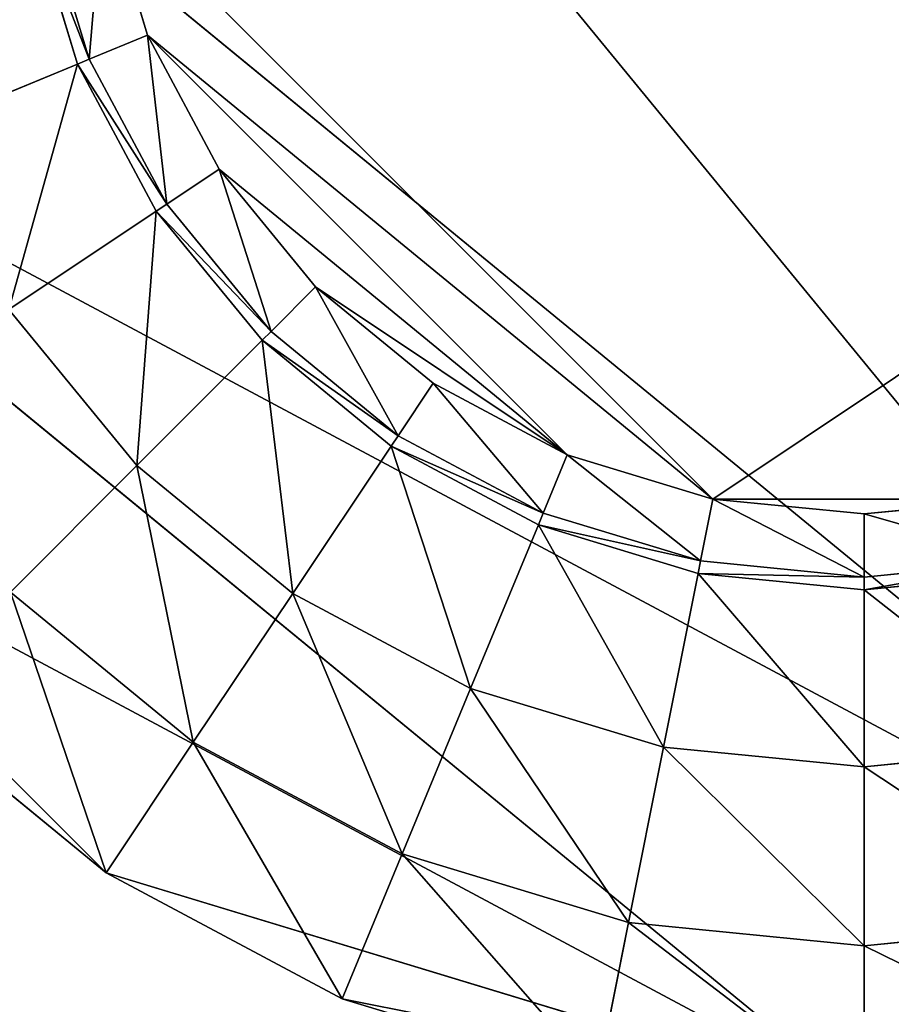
# Model space of a CAD drawing. Extents: x 0 to 35.8, y 0 to 26.7.
# Tile 35 of 227: x 2.1 to 3.1, y 4.3 to 5.4. Entities that reach past the tile are written whole.
import ezdxf

# ---------------------------------------------------------------- set-up
doc = ezdxf.new("R2010")
doc.units = 0
doc.header["$MEASUREMENT"] = 0
doc.layers.get('0').update_dxf_attribs({"color": 13, "linetype": 'CONTINUOUS'})
for name, color, linetype in [('HDS8645C_-_BODY', 252, 'CONTINUOUS'), ('HDS8645C_-_CERAMIC_TOP', 29, 'CONTINUOUS'), ('HEI8056C_-_LEGS', 252, 'CONTINUOUS')]:
    doc.layers.add(name, color=color, linetype=linetype)

# ---------------------------------------------------------------- blocks, each defined once
blk = doc.blocks.new('HIS8055U_TRADECAD_DXF')
at = {"layer": 'HEI8056C_-_LEGS', "color": 0}
for p, q in [((-16.34455, -7.3013, -14.64235), (-14.23245, -9.0347, -14.64235)), ((-16.34455, -7.3013, -14.64235), (-14.23245, -9.0347, -14.64235)), ((-14.99705, -8.4673, -17.53955), (-15.68895, -7.7754, -17.53955)), ((-15.68895, -7.7754, -17.53955), (-15.63885, -7.9406, -17.53955)), ((-14.99705, -8.4673, -17.53955), (-15.68895, -7.7754, -17.53955)), ((-15.68895, -7.7754, -17.53955), (-15.63885, -7.9406, -17.53955)), ((-15.70505, -7.968, -17.48015), (-15.75925, -7.7893, -17.48015)), ((-15.70505, -7.968, -17.48015), (-15.75925, -7.7893, -17.48015)), ((-15.77335, -7.7921, -17.42065), (-15.71835, -7.9735, -17.42065)), ((-15.71835, -7.9735, -17.22795), (-15.77335, -7.7921, -17.22795)), ((-15.71835, -7.9735, -17.22795), (-15.77335, -7.7921, -17.22795)), ((-15.77335, -7.7921, -17.42065), (-15.71835, -7.9735, -17.42065)), ((-14.82525, -9.1526, -14.64235), (-16.34455, -7.9058, -14.64235)), ((-14.82525, -9.1526, -14.64235), (-16.34455, -7.9058, -14.64235)), ((-15.63885, -7.9406, -17.53955), (-15.70505, -7.968, -17.48015)), ((-15.63885, -7.9406, -17.53955), (-15.70505, -7.968, -17.48015)), ((-15.63885, -7.9406, -17.53955), (-15.16225, -8.4172, -17.53955)), ((-15.63885, -7.9406, -17.53955), (-15.16225, -8.4172, -17.53955)), ((-15.63885, -7.9406, -17.53955), (-15.55745, -8.0928, -17.53955)), ((-15.63885, -7.9406, -17.53955), (-15.55745, -8.0928, -17.53955)), ((-15.70505, -7.968, -17.48015), (-15.71835, -7.9735, -17.42065)), ((-15.70505, -7.968, -17.48015), (-15.71835, -7.9735, -17.42065)), ((-15.61705, -8.1326, -17.48015), (-15.70505, -7.968, -17.48015)), ((-15.61705, -8.1326, -17.48015), (-15.70505, -7.968, -17.48015)), ((-15.71835, -7.9735, -17.22795), (-15.90405, -8.0504, -17.22795)), ((-15.71835, -7.9735, -17.22795), (-15.90405, -8.0504, -17.22795)), ((-15.71835, -7.9735, -17.42065), (-15.62905, -8.1406, -17.42065)), ((-15.62905, -8.1406, -17.22795), (-15.71835, -7.9735, -17.22795)), ((-15.71835, -7.9735, -17.42065), (-15.71835, -7.9735, -17.22795)), ((-15.62905, -8.1406, -17.22795), (-15.71835, -7.9735, -17.22795)), ((-15.71835, -7.9735, -17.42065), (-15.62905, -8.1406, -17.42065)), ((-15.71835, -7.9735, -17.42065), (-15.71835, -7.9735, -17.22795)), ((-15.55745, -8.0928, -17.53955), (-15.61705, -8.1326, -17.48015)), ((-15.55745, -8.0928, -17.53955), (-15.61705, -8.1326, -17.48015)), ((-15.55745, -8.0928, -17.53955), (-15.44795, -8.2263, -17.53955)), ((-15.55745, -8.0928, -17.53955), (-15.44795, -8.2263, -17.53955)), ((-15.61705, -8.1326, -17.48015), (-15.62905, -8.1406, -17.42065)), ((-15.61705, -8.1326, -17.48015), (-15.62905, -8.1406, -17.42065)), ((-15.49865, -8.277, -17.48015), (-15.61705, -8.1326, -17.48015)), ((-15.49865, -8.277, -17.48015), (-15.61705, -8.1326, -17.48015)), ((-15.62905, -8.1406, -17.22795), (-15.79615, -8.2523, -17.22795)), ((-15.62905, -8.1406, -17.22795), (-15.79615, -8.2523, -17.22795)), ((-15.62905, -8.1406, -17.42065), (-15.50885, -8.2871, -17.42065)), ((-15.50885, -8.2871, -17.22795), (-15.62905, -8.1406, -17.22795)), ((-15.62905, -8.1406, -17.42065), (-15.62905, -8.1406, -17.22795)), ((-15.50885, -8.2871, -17.22795), (-15.62905, -8.1406, -17.22795)), ((-15.62905, -8.1406, -17.42065), (-15.50885, -8.2871, -17.42065)), ((-15.62905, -8.1406, -17.42065), (-15.62905, -8.1406, -17.22795)), ((-15.44795, -8.2263, -17.53955), (-15.49865, -8.277, -17.48015)), ((-15.44795, -8.2263, -17.53955), (-15.49865, -8.277, -17.48015)), ((-15.44795, -8.2263, -17.53955), (-15.16225, -8.4172, -17.53955)), ((-15.44795, -8.2263, -17.53955), (-15.16225, -8.4172, -17.53955)), ((-15.44795, -8.2263, -17.53955), (-15.31455, -8.3358, -17.53955)), ((-15.44795, -8.2263, -17.53955), (-15.31455, -8.3358, -17.53955)), ((-15.79615, -8.2523, -17.22795), (-15.65095, -8.4292, -17.22795)), ((-15.79615, -8.2523, -15.04285), (-15.65095, -8.4292, -15.04285)), ((-15.79615, -8.2523, -17.22795), (-15.65095, -8.4292, -17.22795)), ((-15.79615, -8.2523, -15.04285), (-15.65095, -8.4292, -15.04285)), ((-15.49865, -8.277, -17.48015), (-15.50885, -8.2871, -17.42065)), ((-15.49865, -8.277, -17.48015), (-15.50885, -8.2871, -17.42065)), ((-15.35435, -8.3954, -17.48015), (-15.49865, -8.277, -17.48015)), ((-15.35435, -8.3954, -17.48015), (-15.49865, -8.277, -17.48015)), ((-15.50885, -8.2871, -17.22795), (-15.65095, -8.4292, -17.22795)), ((-15.50885, -8.2871, -17.22795), (-15.65095, -8.4292, -17.22795)), ((-15.50885, -8.2871, -17.42065), (-15.35435, -8.3954, -17.48015)), ((-15.50885, -8.2871, -17.42065), (-15.35435, -8.3954, -17.48015)), ((-15.50885, -8.2871, -17.42065), (-15.36235, -8.4074, -17.42065)), ((-15.36235, -8.4074, -17.22795), (-15.50885, -8.2871, -17.22795)), ((-15.36235, -8.4074, -17.22795), (-15.50885, -8.2871, -17.22795)), ((-15.50885, -8.2871, -17.42065), (-15.36235, -8.4074, -17.42065)), ((-15.50885, -8.2871, -17.42065), (-15.50885, -8.2871, -17.22795)), ((-15.50885, -8.2871, -17.42065), (-15.50885, -8.2871, -17.22795)), ((-15.31455, -8.3358, -17.53955), (-15.35435, -8.3954, -17.48015)), ((-15.31455, -8.3358, -17.53955), (-15.35435, -8.3954, -17.48015)), ((-15.31455, -8.3358, -17.53955), (-15.16225, -8.4172, -17.53955)), ((-15.31455, -8.3358, -17.53955), (-15.16225, -8.4172, -17.53955)), ((-15.35435, -8.3954, -17.48015), (-15.36235, -8.4074, -17.42065)), ((-15.35435, -8.3954, -17.48015), (-15.36235, -8.4074, -17.42065)), ((-15.18965, -8.4834, -17.48015), (-15.35435, -8.3954, -17.48015)), ((-15.18965, -8.4834, -17.48015), (-15.35435, -8.3954, -17.48015)), ((-15.36235, -8.4074, -17.22795), (-15.47395, -8.5745, -17.22795)), ((-15.36235, -8.4074, -17.22795), (-15.47395, -8.5745, -17.22795)), ((-15.36235, -8.4074, -17.42065), (-15.19515, -8.4967, -17.42065)), ((-15.19515, -8.4967, -17.22795), (-15.36235, -8.4074, -17.22795)), ((-15.19515, -8.4967, -17.22795), (-15.36235, -8.4074, -17.22795)), ((-15.36235, -8.4074, -17.42065), (-15.19515, -8.4967, -17.42065)), ((-15.36235, -8.4074, -17.42065), (-15.36235, -8.4074, -17.22795)), ((-15.36235, -8.4074, -17.42065), (-15.36235, -8.4074, -17.22795)), ((-15.16225, -8.4172, -17.53955), (-15.18965, -8.4834, -17.48015)), ((-15.16225, -8.4172, -17.53955), (-15.18965, -8.4834, -17.48015)), ((-15.16225, -8.4172, -17.53955), (-14.99705, -8.4673, -17.53955)), ((-15.16225, -8.4172, -17.53955), (-14.99705, -8.4673, -17.53955)), ((-15.79455, -8.5729, -14.92275), (-15.65095, -8.4292, -15.04285)), ((-15.79455, -8.5729, -14.92275), (-15.65095, -8.4292, -15.04285)), ((-15.65095, -8.4292, -17.22795), (-15.47395, -8.5745, -17.22795)), ((-15.65095, -8.4292, -15.04285), (-15.65095, -8.4292, -17.22795)), ((-15.65095, -8.4292, -15.04285), (-15.47395, -8.5745, -15.04285)), ((-15.65095, -8.4292, -17.22795), (-15.47395, -8.5745, -17.22795)), ((-15.65095, -8.4292, -15.04285), (-15.65095, -8.4292, -17.22795)), ((-15.65095, -8.4292, -15.04285), (-15.47395, -8.5745, -15.04285)), ((-16.11325, -8.4642, -14.64235), (-15.68585, -8.8916, -14.64235)), ((-16.11325, -8.4642, -14.64235), (-15.68585, -8.8916, -14.64235)), ((-14.99705, -8.4673, -17.53955), (-15.01105, -8.5376, -17.48015)), ((-14.99705, -8.4673, -17.53955), (-15.01105, -8.5376, -17.48015)), ((-14.65345, -8.4673, -17.53955), (-14.99705, -8.4673, -17.53955)), ((-14.99705, -8.4673, -17.53955), (-14.82525, -8.4842, -17.53955)), ((-14.65345, -8.4673, -17.53955), (-14.99705, -8.4673, -17.53955)), ((-14.99705, -8.4673, -17.53955), (-14.82525, -8.4842, -17.53955)), ((-14.82525, -8.4842, -17.53955), (-14.65345, -8.4673, -17.53955)), ((-14.82525, -8.4842, -17.53955), (-14.65345, -8.4673, -17.53955)), ((-15.18965, -8.4834, -17.48015), (-15.19515, -8.4967, -17.42065)), ((-15.18965, -8.4834, -17.48015), (-15.19515, -8.4967, -17.42065)), ((-15.01105, -8.5376, -17.48015), (-15.18965, -8.4834, -17.48015)), ((-15.01105, -8.5376, -17.48015), (-15.18965, -8.4834, -17.48015)), ((-14.82525, -8.4842, -17.53955), (-14.82525, -8.5559, -17.48015)), ((-14.82525, -8.4842, -17.53955), (-14.82525, -8.5559, -17.48015)), ((-15.19515, -8.4967, -17.22795), (-15.27205, -8.6824, -17.22795)), ((-15.19515, -8.4967, -17.22795), (-15.27205, -8.6824, -17.22795)), ((-15.19515, -8.4967, -17.42065), (-15.01385, -8.5517, -17.42065)), ((-15.01385, -8.5517, -17.22795), (-15.19515, -8.4967, -17.22795)), ((-15.01385, -8.5517, -17.22795), (-15.19515, -8.4967, -17.22795)), ((-15.19515, -8.4967, -17.42065), (-15.01385, -8.5517, -17.42065)), ((-15.19515, -8.4967, -17.42065), (-15.19515, -8.4967, -17.22795)), ((-15.19515, -8.4967, -17.42065), (-15.19515, -8.4967, -17.22795)), ((-15.01105, -8.5376, -17.48015), (-15.01385, -8.5517, -17.42065)), ((-15.01105, -8.5376, -17.48015), (-15.01385, -8.5517, -17.42065)), ((-14.82525, -8.5559, -17.48015), (-15.01105, -8.5376, -17.48015)), ((-14.82525, -8.5559, -17.48015), (-15.01105, -8.5376, -17.48015)), ((-14.63945, -8.5376, -17.48015), (-14.82525, -8.5559, -17.48015)), ((-14.63945, -8.5376, -17.48015), (-14.82525, -8.5559, -17.48015)), ((-15.01385, -8.5517, -17.22795), (-15.05305, -8.7488, -17.22795)), ((-15.01385, -8.5517, -17.22795), (-15.05305, -8.7488, -17.22795)), ((-15.01385, -8.5517, -17.42065), (-14.82525, -8.5703, -17.42065)), ((-14.82525, -8.5703, -17.22795), (-15.01385, -8.5517, -17.22795)), ((-14.82525, -8.5703, -17.22795), (-15.01385, -8.5517, -17.22795)), ((-15.01385, -8.5517, -17.42065), (-14.82525, -8.5703, -17.42065)), ((-15.01385, -8.5517, -17.42065), (-15.01385, -8.5517, -17.22795)), ((-15.01385, -8.5517, -17.42065), (-15.01385, -8.5517, -17.22795)), ((-14.82525, -8.5703, -17.42065), (-14.63665, -8.5517, -17.42065)), ((-14.63665, -8.5517, -17.22795), (-14.82525, -8.5703, -17.22795)), ((-14.63665, -8.5517, -17.22795), (-14.82525, -8.5703, -17.22795)), ((-14.82525, -8.5703, -17.42065), (-14.63665, -8.5517, -17.42065)), ((-14.82525, -8.5559, -17.48015), (-14.82525, -8.5703, -17.42065)), ((-14.82525, -8.5559, -17.48015), (-14.82525, -8.5703, -17.42065)), ((-14.82525, -8.5703, -17.22795), (-14.82525, -8.7712, -17.22795)), ((-14.82525, -8.5703, -17.22795), (-14.82525, -8.7712, -17.22795)), ((-14.82525, -8.5703, -17.42065), (-14.82525, -8.5703, -17.22795)), ((-14.82525, -8.5703, -17.42065), (-14.82525, -8.5703, -17.22795)), ((-15.79455, -8.5729, -14.92275), (-15.58685, -8.7434, -14.92275)), ((-15.79455, -8.5729, -14.78425), (-15.58685, -8.7434, -14.78425)), ((-15.79455, -8.5729, -14.92275), (-15.58685, -8.7434, -14.92275)), ((-15.79455, -8.5729, -14.78425), (-15.58685, -8.7434, -14.78425)), ((-15.58685, -8.7434, -14.92275), (-15.47395, -8.5745, -15.04285)), ((-15.58685, -8.7434, -14.92275), (-15.47395, -8.5745, -15.04285)), ((-15.47395, -8.5745, -17.22795), (-15.27205, -8.6824, -17.22795)), ((-15.47395, -8.5745, -15.04285), (-15.47395, -8.5745, -17.22795)), ((-15.27205, -8.6824, -15.04285), (-15.47395, -8.5745, -15.04285)), ((-15.27205, -8.6824, -15.04285), (-15.47395, -8.5745, -15.04285)), ((-15.47395, -8.5745, -17.22795), (-15.27205, -8.6824, -17.22795)), ((-15.47395, -8.5745, -15.04285), (-15.47395, -8.5745, -17.22795)), ((-15.27205, -8.6824, -15.04285), (-15.34985, -8.8701, -14.92275)), ((-15.27205, -8.6824, -15.04285), (-15.34985, -8.8701, -14.92275)), ((-15.27205, -8.6824, -17.22795), (-15.05305, -8.7488, -17.22795)), ((-15.05305, -8.7488, -15.04285), (-15.27205, -8.6824, -15.04285)), ((-15.05305, -8.7488, -15.04285), (-15.27205, -8.6824, -15.04285)), ((-15.27205, -8.6824, -17.22795), (-15.05305, -8.7488, -17.22795)), ((-15.27205, -8.6824, -17.22795), (-15.27205, -8.6824, -15.04285)), ((-15.27205, -8.6824, -17.22795), (-15.27205, -8.6824, -15.04285)), ((-15.68585, -8.8916, -14.64235), (-15.92065, -8.6989, -14.64235)), ((-15.68585, -8.8916, -14.64235), (-15.92065, -8.6989, -14.64235)), ((-15.58685, -8.7434, -14.78425), (-15.68585, -8.8916, -14.64235)), ((-15.58685, -8.7434, -14.78425), (-15.68585, -8.8916, -14.64235)), ((-15.58685, -8.7434, -14.78425), (-15.34985, -8.8701, -14.78425)), ((-15.34985, -8.8701, -14.92275), (-15.58685, -8.7434, -14.92275)), ((-15.58685, -8.7434, -14.92275), (-15.58685, -8.7434, -14.78425)), ((-15.58685, -8.7434, -14.92275), (-15.58685, -8.7434, -14.78425)), ((-15.34985, -8.8701, -14.92275), (-15.58685, -8.7434, -14.92275)), ((-15.58685, -8.7434, -14.78425), (-15.34985, -8.8701, -14.78425)), ((-15.05305, -8.7488, -15.04285), (-15.09265, -8.9481, -14.92275)), ((-15.05305, -8.7488, -15.04285), (-15.09265, -8.9481, -14.92275)), ((-15.05305, -8.7488, -17.22795), (-14.82525, -8.7712, -17.22795)), ((-14.82525, -8.7712, -15.04285), (-15.05305, -8.7488, -15.04285)), ((-14.82525, -8.7712, -15.04285), (-15.05305, -8.7488, -15.04285)), ((-15.05305, -8.7488, -17.22795), (-14.82525, -8.7712, -17.22795)), ((-15.05305, -8.7488, -17.22795), (-15.05305, -8.7488, -15.04285)), ((-15.05305, -8.7488, -17.22795), (-15.05305, -8.7488, -15.04285)), ((-14.82525, -8.7712, -17.22795), (-14.59745, -8.7488, -17.22795)), ((-14.59745, -8.7488, -15.04285), (-14.82525, -8.7712, -15.04285)), ((-14.59745, -8.7488, -15.04285), (-14.82525, -8.7712, -15.04285)), ((-14.82525, -8.7712, -17.22795), (-14.59745, -8.7488, -17.22795)), ((-14.82525, -8.7712, -15.04285), (-14.82525, -8.9744, -14.92275)), ((-14.82525, -8.7712, -17.22795), (-14.82525, -8.7712, -15.04285)), ((-14.82525, -8.7712, -15.04285), (-14.82525, -8.9744, -14.92275)), ((-14.82525, -8.7712, -17.22795), (-14.82525, -8.7712, -15.04285)), ((-15.34985, -8.8701, -14.78425), (-15.41805, -9.0347, -14.64235)), ((-15.34985, -8.8701, -14.78425), (-15.41805, -9.0347, -14.64235)), ((-15.34985, -8.8701, -14.78425), (-15.09265, -8.9481, -14.78425)), ((-15.09265, -8.9481, -14.92275), (-15.34985, -8.8701, -14.92275)), ((-15.34985, -8.8701, -14.92275), (-15.34985, -8.8701, -14.78425)), ((-15.09265, -8.9481, -14.92275), (-15.34985, -8.8701, -14.92275)), ((-15.34985, -8.8701, -14.92275), (-15.34985, -8.8701, -14.78425)), ((-15.34985, -8.8701, -14.78425), (-15.09265, -8.9481, -14.78425)), ((-15.41805, -9.0347, -14.64235), (-15.68585, -8.8916, -14.64235)), ((-15.68585, -8.8916, -14.64235), (-14.82525, -9.1526, -14.64235)), ((-15.68585, -8.8916, -14.64235), (-14.82525, -9.1526, -14.64235)), ((-15.41805, -9.0347, -14.64235), (-15.68585, -8.8916, -14.64235)), ((-15.09265, -8.9481, -14.78425), (-15.12745, -9.1229, -14.64235)), ((-15.09265, -8.9481, -14.78425), (-15.12745, -9.1229, -14.64235)), ((-15.09265, -8.9481, -14.78425), (-14.82525, -8.9744, -14.78425)), ((-14.82525, -8.9744, -14.92275), (-15.09265, -8.9481, -14.92275)), ((-15.09265, -8.9481, -14.92275), (-15.09265, -8.9481, -14.78425)), ((-14.82525, -8.9744, -14.92275), (-15.09265, -8.9481, -14.92275)), ((-15.09265, -8.9481, -14.92275), (-15.09265, -8.9481, -14.78425)), ((-15.09265, -8.9481, -14.78425), (-14.82525, -8.9744, -14.78425)), ((-14.82525, -8.9744, -14.78425), (-14.55775, -8.9481, -14.78425)), ((-14.55775, -8.9481, -14.92275), (-14.82525, -8.9744, -14.92275)), ((-14.55775, -8.9481, -14.92275), (-14.82525, -8.9744, -14.92275)), ((-14.82525, -8.9744, -14.78425), (-14.55775, -8.9481, -14.78425)), ((-14.82525, -8.9744, -14.92275), (-14.82525, -8.9744, -14.78425)), ((-14.82525, -8.9744, -14.92275), (-14.82525, -8.9744, -14.78425)), ((-14.82525, -8.9744, -14.78425), (-14.82525, -9.1526, -14.64235)), ((-14.82525, -8.9744, -14.78425), (-14.82525, -9.1526, -14.64235)), ((-15.12745, -9.1229, -14.64235), (-15.41805, -9.0347, -14.64235)), ((-15.12745, -9.1229, -14.64235), (-15.41805, -9.0347, -14.64235))]:
    blk.add_line(p, q, dxfattribs=at)
at = {"color": 0}
mesh = blk.add_polyface(dxfattribs=at)
corners = [(17.28565, -9.6021, -14.33995), (-17.22295, 9.6713, -14.33995), (-17.22295, -9.6021, -14.33995), (17.28565, 9.6713, -14.33995)]
mesh.append_faces([[corners[k] for k in face] for face in [(0, 1, 2), (1, 0, 3)]], dxfattribs={"vtx0": -1, "color": 0})
at = {"layer": 'HDS8645C_-_BODY', "color": 0}
mesh = blk.add_polyface(dxfattribs=at)
corners = [(16.64532, -9.23304, -14.65245), (-16.56002, 9.37696, -14.65245), (-16.56002, -9.23304, -14.65245), (16.64532, 9.37696, -14.65245)]
mesh.append_faces([[corners[k] for k in face] for face in [(0, 1, 2), (1, 0, 3)]], dxfattribs={"vtx0": -1, "color": 0})
at = {"layer": 'HDS8645C_-_CERAMIC_TOP', "color": 0}
mesh = blk.add_polyface(dxfattribs=at)
corners = [(17.83165, 10.6876, 17.27015), (-17.76255, -12.6526, 17.27015), (-17.76255, 10.6876, 17.27015), (17.83165, -12.6526, 17.27015)]
mesh.append_faces([[corners[k] for k in face] for face in [(0, 1, 2), (1, 0, 3)]], dxfattribs={"vtx0": -1, "color": 0})
at = {"layer": 'HEI8056C_-_LEGS', "color": 0}
mesh = blk.add_polyface(dxfattribs=at)
corners = [(-15.12745, -6.0842, -14.64235), (-13.53715, -8.4642, -14.64235), (-15.68585, -6.3155, -14.64235), (-13.30585, -7.9058, -14.64235)]
mesh.append_faces([[corners[k] for k in face] for face in [(0, 1, 2), (1, 0, 3)]], dxfattribs={"vtx0": -1, "color": 0})
mesh = blk.add_polyface(dxfattribs=at)
corners = [(-13.53715, -8.4642, -14.64235), (-16.11325, -6.7429, -14.64235), (-15.68585, -6.3155, -14.64235)]
mesh.append_faces([[corners[k] for k in face] for face in [(0, 1, 2)]], dxfattribs={"color": 0})
mesh = blk.add_polyface(dxfattribs=at)
corners = [(-16.11325, -6.7429, -14.64235), (-14.23245, -9.0347, -14.64235), (-16.34455, -7.3013, -14.64235), (-13.53715, -8.4642, -14.64235)]
mesh.append_faces([[corners[k] for k in face] for face in [(0, 1, 2), (1, 0, 3)]], dxfattribs={"vtx0": -1, "color": 0})
mesh = blk.add_polyface(dxfattribs=at)
corners = [(-14.23245, -9.0347, -14.64235), (-16.34455, -7.9058, -14.64235), (-16.34455, -7.3013, -14.64235), (-14.82525, -9.1526, -14.64235)]
mesh.append_faces([[corners[k] for k in face] for face in [(0, 1, 2), (1, 0, 3)]], dxfattribs={"vtx0": -1, "color": 0})
mesh = blk.add_polyface(dxfattribs=at)
corners = [(-15.70505, -7.968, -17.48015), (-15.68895, -7.7754, -17.53955), (-15.75925, -7.7893, -17.48015), (-15.63885, -7.9406, -17.53955)]
mesh.append_faces([[corners[k] for k in face] for face in [(0, 1, 2), (1, 0, 3)]], dxfattribs={"vtx0": -1, "color": 0})
mesh = blk.add_polyface(dxfattribs=at)
corners = [(-15.63885, -7.9406, -17.53955), (-14.99705, -8.4673, -17.53955), (-15.68895, -7.7754, -17.53955), (-15.16225, -8.4172, -17.53955)]
mesh.append_faces([[corners[k] for k in face] for face in [(0, 1, 2), (1, 0, 3)]], dxfattribs={"vtx0": -1, "color": 0})
mesh = blk.add_polyface(dxfattribs=at)
corners = [(-14.99705, -8.4673, -17.53955), (-13.96145, -7.7754, -17.53955), (-15.68895, -7.7754, -17.53955), (-14.65345, -8.4673, -17.53955)]
mesh.append_faces([[corners[k] for k in face] for face in [(0, 1, 2), (1, 0, 3)]], dxfattribs={"vtx0": -1, "color": 0})
mesh = blk.add_polyface(dxfattribs=at)
corners = [(-15.70505, -7.968, -17.48015), (-15.77335, -7.7921, -17.42065), (-15.71835, -7.9735, -17.42065), (-15.75925, -7.7893, -17.48015)]
mesh.append_faces([[corners[k] for k in face] for face in [(0, 1, 2), (1, 0, 3)]], dxfattribs={"vtx0": -1, "color": 0})
mesh = blk.add_polyface(dxfattribs=at)
corners = [(-15.90405, -8.0504, -17.22795), (-15.77335, -7.7921, -17.22795), (-15.97045, -7.8314, -17.22795), (-15.71835, -7.9735, -17.22795)]
mesh.append_faces([[corners[k] for k in face] for face in [(0, 1, 2), (1, 0, 3)]], dxfattribs={"vtx0": -1, "color": 0})
mesh = blk.add_polyface(dxfattribs=at)
corners = [(-15.77335, -7.7921, -17.42065), (-15.71835, -7.9735, -17.22795), (-15.71835, -7.9735, -17.42065), (-15.77335, -7.7921, -17.22795)]
mesh.append_faces([[corners[k] for k in face] for face in [(0, 1, 2), (1, 0, 3)]], dxfattribs={"vtx0": -1, "color": 0})
mesh = blk.add_polyface(dxfattribs=at)
corners = [(-14.82525, -9.1526, -14.64235), (-16.11325, -8.4642, -14.64235), (-16.34455, -7.9058, -14.64235), (-15.68585, -8.8916, -14.64235)]
mesh.append_faces([[corners[k] for k in face] for face in [(0, 1, 2), (1, 0, 3)]], dxfattribs={"vtx0": -1, "color": 0})
mesh = blk.add_polyface(dxfattribs=at)
corners = [(-15.61705, -8.1326, -17.48015), (-15.63885, -7.9406, -17.53955), (-15.70505, -7.968, -17.48015), (-15.55745, -8.0928, -17.53955)]
mesh.append_faces([[corners[k] for k in face] for face in [(0, 1, 2), (1, 0, 3)]], dxfattribs={"vtx0": -1, "color": 0})
mesh = blk.add_polyface(dxfattribs=at)
corners = [(-15.55745, -8.0928, -17.53955), (-15.16225, -8.4172, -17.53955), (-15.63885, -7.9406, -17.53955), (-15.44795, -8.2263, -17.53955)]
mesh.append_faces([[corners[k] for k in face] for face in [(0, 1, 2), (1, 0, 3)]], dxfattribs={"vtx0": -1, "color": 0})
mesh = blk.add_polyface(dxfattribs=at)
corners = [(-15.61705, -8.1326, -17.48015), (-15.71835, -7.9735, -17.42065), (-15.62905, -8.1406, -17.42065), (-15.70505, -7.968, -17.48015)]
mesh.append_faces([[corners[k] for k in face] for face in [(0, 1, 2), (1, 0, 3)]], dxfattribs={"vtx0": -1, "color": 0})
mesh = blk.add_polyface(dxfattribs=at)
corners = [(-15.79615, -8.2523, -17.22795), (-15.71835, -7.9735, -17.22795), (-15.90405, -8.0504, -17.22795), (-15.62905, -8.1406, -17.22795)]
mesh.append_faces([[corners[k] for k in face] for face in [(0, 1, 2), (1, 0, 3)]], dxfattribs={"vtx0": -1, "color": 0})
mesh = blk.add_polyface(dxfattribs=at)
corners = [(-15.71835, -7.9735, -17.42065), (-15.62905, -8.1406, -17.22795), (-15.62905, -8.1406, -17.42065), (-15.71835, -7.9735, -17.22795)]
mesh.append_faces([[corners[k] for k in face] for face in [(0, 1, 2), (1, 0, 3)]], dxfattribs={"vtx0": -1, "color": 0})
mesh = blk.add_polyface(dxfattribs=at)
corners = [(-15.49865, -8.277, -17.48015), (-15.55745, -8.0928, -17.53955), (-15.61705, -8.1326, -17.48015), (-15.44795, -8.2263, -17.53955)]
mesh.append_faces([[corners[k] for k in face] for face in [(0, 1, 2), (1, 0, 3)]], dxfattribs={"vtx0": -1, "color": 0})
mesh = blk.add_polyface(dxfattribs=at)
corners = [(-15.49865, -8.277, -17.48015), (-15.62905, -8.1406, -17.42065), (-15.50885, -8.2871, -17.42065), (-15.61705, -8.1326, -17.48015)]
mesh.append_faces([[corners[k] for k in face] for face in [(0, 1, 2), (1, 0, 3)]], dxfattribs={"vtx0": -1, "color": 0})
mesh = blk.add_polyface(dxfattribs=at)
corners = [(-15.65095, -8.4292, -17.22795), (-15.62905, -8.1406, -17.22795), (-15.79615, -8.2523, -17.22795), (-15.50885, -8.2871, -17.22795)]
mesh.append_faces([[corners[k] for k in face] for face in [(0, 1, 2), (1, 0, 3)]], dxfattribs={"vtx0": -1, "color": 0})
mesh = blk.add_polyface(dxfattribs=at)
corners = [(-15.62905, -8.1406, -17.42065), (-15.50885, -8.2871, -17.22795), (-15.50885, -8.2871, -17.42065), (-15.62905, -8.1406, -17.22795)]
mesh.append_faces([[corners[k] for k in face] for face in [(0, 1, 2), (1, 0, 3)]], dxfattribs={"vtx0": -1, "color": 0})
mesh = blk.add_polyface(dxfattribs=at)
corners = [(-15.35435, -8.3954, -17.48015), (-15.44795, -8.2263, -17.53955), (-15.49865, -8.277, -17.48015), (-15.31455, -8.3358, -17.53955)]
mesh.append_faces([[corners[k] for k in face] for face in [(0, 1, 2), (1, 0, 3)]], dxfattribs={"vtx0": -1, "color": 0})
mesh = blk.add_polyface(dxfattribs=at)
corners = [(-15.16225, -8.4172, -17.53955), (-15.44795, -8.2263, -17.53955), (-15.31455, -8.3358, -17.53955)]
mesh.append_faces([[corners[k] for k in face] for face in [(0, 1, 2)]], dxfattribs={"color": 0})
mesh = blk.add_polyface(dxfattribs=at)
corners = [(-15.79455, -8.5729, -14.92275), (-15.79615, -8.2523, -15.04285), (-15.96505, -8.3652, -14.92275), (-15.65095, -8.4292, -15.04285)]
mesh.append_faces([[corners[k] for k in face] for face in [(0, 1, 2), (1, 0, 3)]], dxfattribs={"vtx0": -1, "color": 0})
mesh = blk.add_polyface(dxfattribs=at)
corners = [(-15.79615, -8.2523, -17.22795), (-15.65095, -8.4292, -15.04285), (-15.65095, -8.4292, -17.22795), (-15.79615, -8.2523, -15.04285)]
mesh.append_faces([[corners[k] for k in face] for face in [(0, 1, 2), (1, 0, 3)]], dxfattribs={"vtx0": -1, "color": 0})
mesh = blk.add_polyface(dxfattribs=at)
corners = [(-15.50885, -8.2871, -17.42065), (-15.35435, -8.3954, -17.48015), (-15.49865, -8.277, -17.48015)]
mesh.append_faces([[corners[k] for k in face] for face in [(0, 1, 2)]], dxfattribs={"color": 0})
mesh = blk.add_polyface(dxfattribs=at)
corners = [(-15.47395, -8.5745, -17.22795), (-15.50885, -8.2871, -17.22795), (-15.65095, -8.4292, -17.22795), (-15.36235, -8.4074, -17.22795)]
mesh.append_faces([[corners[k] for k in face] for face in [(0, 1, 2), (1, 0, 3)]], dxfattribs={"vtx0": -1, "color": 0})
mesh = blk.add_polyface(dxfattribs=at)
corners = [(-15.36235, -8.4074, -17.42065), (-15.35435, -8.3954, -17.48015), (-15.50885, -8.2871, -17.42065)]
mesh.append_faces([[corners[k] for k in face] for face in [(0, 1, 2)]], dxfattribs={"color": 0})
mesh = blk.add_polyface(dxfattribs=at)
corners = [(-15.50885, -8.2871, -17.22795), (-15.36235, -8.4074, -17.42065), (-15.50885, -8.2871, -17.42065), (-15.36235, -8.4074, -17.22795)]
mesh.append_faces([[corners[k] for k in face] for face in [(0, 1, 2), (1, 0, 3)]], dxfattribs={"vtx0": -1, "color": 0})
mesh = blk.add_polyface(dxfattribs=at)
corners = [(-15.18965, -8.4834, -17.48015), (-15.31455, -8.3358, -17.53955), (-15.35435, -8.3954, -17.48015), (-15.16225, -8.4172, -17.53955)]
mesh.append_faces([[corners[k] for k in face] for face in [(0, 1, 2), (1, 0, 3)]], dxfattribs={"vtx0": -1, "color": 0})
mesh = blk.add_polyface(dxfattribs=at)
corners = [(-15.36235, -8.4074, -17.42065), (-15.18965, -8.4834, -17.48015), (-15.35435, -8.3954, -17.48015), (-15.19515, -8.4967, -17.42065)]
mesh.append_faces([[corners[k] for k in face] for face in [(0, 1, 2), (1, 0, 3)]], dxfattribs={"vtx0": -1, "color": 0})
mesh = blk.add_polyface(dxfattribs=at)
corners = [(-15.27205, -8.6824, -17.22795), (-15.36235, -8.4074, -17.22795), (-15.47395, -8.5745, -17.22795), (-15.19515, -8.4967, -17.22795)]
mesh.append_faces([[corners[k] for k in face] for face in [(0, 1, 2), (1, 0, 3)]], dxfattribs={"vtx0": -1, "color": 0})
mesh = blk.add_polyface(dxfattribs=at)
corners = [(-15.36235, -8.4074, -17.22795), (-15.19515, -8.4967, -17.42065), (-15.36235, -8.4074, -17.42065), (-15.19515, -8.4967, -17.22795)]
mesh.append_faces([[corners[k] for k in face] for face in [(0, 1, 2), (1, 0, 3)]], dxfattribs={"vtx0": -1, "color": 0})
mesh = blk.add_polyface(dxfattribs=at)
corners = [(-15.01105, -8.5376, -17.48015), (-15.16225, -8.4172, -17.53955), (-15.18965, -8.4834, -17.48015), (-14.99705, -8.4673, -17.53955)]
mesh.append_faces([[corners[k] for k in face] for face in [(0, 1, 2), (1, 0, 3)]], dxfattribs={"vtx0": -1, "color": 0})
mesh = blk.add_polyface(dxfattribs=at)
corners = [(-15.58685, -8.7434, -14.92275), (-15.65095, -8.4292, -15.04285), (-15.79455, -8.5729, -14.92275), (-15.47395, -8.5745, -15.04285)]
mesh.append_faces([[corners[k] for k in face] for face in [(0, 1, 2), (1, 0, 3)]], dxfattribs={"vtx0": -1, "color": 0})
mesh = blk.add_polyface(dxfattribs=at)
corners = [(-15.65095, -8.4292, -15.04285), (-15.47395, -8.5745, -17.22795), (-15.65095, -8.4292, -17.22795), (-15.47395, -8.5745, -15.04285)]
mesh.append_faces([[corners[k] for k in face] for face in [(0, 1, 2), (1, 0, 3)]], dxfattribs={"vtx0": -1, "color": 0})
mesh = blk.add_polyface(dxfattribs=at)
corners = [(-15.68585, -8.8916, -14.64235), (-15.92065, -8.6989, -14.64235), (-16.11325, -8.4642, -14.64235)]
mesh.append_faces([[corners[k] for k in face] for face in [(0, 1, 2)]], dxfattribs={"color": 0})
mesh = blk.add_polyface(dxfattribs=at)
corners = [(-14.82525, -8.5559, -17.48015), (-14.99705, -8.4673, -17.53955), (-15.01105, -8.5376, -17.48015), (-14.82525, -8.4842, -17.53955)]
mesh.append_faces([[corners[k] for k in face] for face in [(0, 1, 2), (1, 0, 3)]], dxfattribs={"vtx0": -1, "color": 0})
mesh = blk.add_polyface(dxfattribs=at)
corners = [(-14.65345, -8.4673, -17.53955), (-14.99705, -8.4673, -17.53955), (-14.82525, -8.4842, -17.53955)]
mesh.append_faces([[corners[k] for k in face] for face in [(0, 1, 2)]], dxfattribs={"color": 0})
mesh = blk.add_polyface(dxfattribs=at)
corners = [(-14.63945, -8.5376, -17.48015), (-14.82525, -8.4842, -17.53955), (-14.82525, -8.5559, -17.48015), (-14.65345, -8.4673, -17.53955)]
mesh.append_faces([[corners[k] for k in face] for face in [(0, 1, 2), (1, 0, 3)]], dxfattribs={"vtx0": -1, "color": 0})
mesh = blk.add_polyface(dxfattribs=at)
corners = [(-15.19515, -8.4967, -17.42065), (-15.01105, -8.5376, -17.48015), (-15.18965, -8.4834, -17.48015), (-15.01385, -8.5517, -17.42065)]
mesh.append_faces([[corners[k] for k in face] for face in [(0, 1, 2), (1, 0, 3)]], dxfattribs={"vtx0": -1, "color": 0})
mesh = blk.add_polyface(dxfattribs=at)
corners = [(-15.05305, -8.7488, -17.22795), (-15.19515, -8.4967, -17.22795), (-15.27205, -8.6824, -17.22795), (-15.01385, -8.5517, -17.22795)]
mesh.append_faces([[corners[k] for k in face] for face in [(0, 1, 2), (1, 0, 3)]], dxfattribs={"vtx0": -1, "color": 0})
mesh = blk.add_polyface(dxfattribs=at)
corners = [(-15.19515, -8.4967, -17.22795), (-15.01385, -8.5517, -17.42065), (-15.19515, -8.4967, -17.42065), (-15.01385, -8.5517, -17.22795)]
mesh.append_faces([[corners[k] for k in face] for face in [(0, 1, 2), (1, 0, 3)]], dxfattribs={"vtx0": -1, "color": 0})
mesh = blk.add_polyface(dxfattribs=at)
corners = [(-15.01385, -8.5517, -17.42065), (-14.82525, -8.5559, -17.48015), (-15.01105, -8.5376, -17.48015), (-14.82525, -8.5703, -17.42065)]
mesh.append_faces([[corners[k] for k in face] for face in [(0, 1, 2), (1, 0, 3)]], dxfattribs={"vtx0": -1, "color": 0})
mesh = blk.add_polyface(dxfattribs=at)
corners = [(-14.82525, -8.5703, -17.42065), (-14.63945, -8.5376, -17.48015), (-14.82525, -8.5559, -17.48015), (-14.63665, -8.5517, -17.42065)]
mesh.append_faces([[corners[k] for k in face] for face in [(0, 1, 2), (1, 0, 3)]], dxfattribs={"vtx0": -1, "color": 0})
mesh = blk.add_polyface(dxfattribs=at)
corners = [(-14.82525, -8.7712, -17.22795), (-15.01385, -8.5517, -17.22795), (-15.05305, -8.7488, -17.22795), (-14.82525, -8.5703, -17.22795)]
mesh.append_faces([[corners[k] for k in face] for face in [(0, 1, 2), (1, 0, 3)]], dxfattribs={"vtx0": -1, "color": 0})
mesh = blk.add_polyface(dxfattribs=at)
corners = [(-15.01385, -8.5517, -17.22795), (-14.82525, -8.5703, -17.42065), (-15.01385, -8.5517, -17.42065), (-14.82525, -8.5703, -17.22795)]
mesh.append_faces([[corners[k] for k in face] for face in [(0, 1, 2), (1, 0, 3)]], dxfattribs={"vtx0": -1, "color": 0})
mesh = blk.add_polyface(dxfattribs=at)
corners = [(-14.59745, -8.7488, -17.22795), (-14.82525, -8.5703, -17.22795), (-14.82525, -8.7712, -17.22795), (-14.63665, -8.5517, -17.22795)]
mesh.append_faces([[corners[k] for k in face] for face in [(0, 1, 2), (1, 0, 3)]], dxfattribs={"vtx0": -1, "color": 0})
mesh = blk.add_polyface(dxfattribs=at)
corners = [(-14.82525, -8.5703, -17.22795), (-14.63665, -8.5517, -17.42065), (-14.82525, -8.5703, -17.42065), (-14.63665, -8.5517, -17.22795)]
mesh.append_faces([[corners[k] for k in face] for face in [(0, 1, 2), (1, 0, 3)]], dxfattribs={"vtx0": -1, "color": 0})
mesh = blk.add_polyface(dxfattribs=at)
corners = [(-15.68585, -8.8916, -14.64235), (-15.79455, -8.5729, -14.78425), (-15.92065, -8.6989, -14.64235), (-15.58685, -8.7434, -14.78425)]
mesh.append_faces([[corners[k] for k in face] for face in [(0, 1, 2), (1, 0, 3)]], dxfattribs={"vtx0": -1, "color": 0})
mesh = blk.add_polyface(dxfattribs=at)
corners = [(-15.79455, -8.5729, -14.78425), (-15.58685, -8.7434, -14.92275), (-15.79455, -8.5729, -14.92275), (-15.58685, -8.7434, -14.78425)]
mesh.append_faces([[corners[k] for k in face] for face in [(0, 1, 2), (1, 0, 3)]], dxfattribs={"vtx0": -1, "color": 0})
mesh = blk.add_polyface(dxfattribs=at)
corners = [(-15.34985, -8.8701, -14.92275), (-15.47395, -8.5745, -15.04285), (-15.58685, -8.7434, -14.92275), (-15.27205, -8.6824, -15.04285)]
mesh.append_faces([[corners[k] for k in face] for face in [(0, 1, 2), (1, 0, 3)]], dxfattribs={"vtx0": -1, "color": 0})
mesh = blk.add_polyface(dxfattribs=at)
corners = [(-15.47395, -8.5745, -15.04285), (-15.27205, -8.6824, -17.22795), (-15.47395, -8.5745, -17.22795), (-15.27205, -8.6824, -15.04285)]
mesh.append_faces([[corners[k] for k in face] for face in [(0, 1, 2), (1, 0, 3)]], dxfattribs={"vtx0": -1, "color": 0})
mesh = blk.add_polyface(dxfattribs=at)
corners = [(-15.09265, -8.9481, -14.92275), (-15.27205, -8.6824, -15.04285), (-15.34985, -8.8701, -14.92275), (-15.05305, -8.7488, -15.04285)]
mesh.append_faces([[corners[k] for k in face] for face in [(0, 1, 2), (1, 0, 3)]], dxfattribs={"vtx0": -1, "color": 0})
mesh = blk.add_polyface(dxfattribs=at)
corners = [(-15.27205, -8.6824, -15.04285), (-15.05305, -8.7488, -17.22795), (-15.27205, -8.6824, -17.22795), (-15.05305, -8.7488, -15.04285)]
mesh.append_faces([[corners[k] for k in face] for face in [(0, 1, 2), (1, 0, 3)]], dxfattribs={"vtx0": -1, "color": 0})
mesh = blk.add_polyface(dxfattribs=at)
corners = [(-15.41805, -9.0347, -14.64235), (-15.58685, -8.7434, -14.78425), (-15.68585, -8.8916, -14.64235), (-15.34985, -8.8701, -14.78425)]
mesh.append_faces([[corners[k] for k in face] for face in [(0, 1, 2), (1, 0, 3)]], dxfattribs={"vtx0": -1, "color": 0})
mesh = blk.add_polyface(dxfattribs=at)
corners = [(-15.58685, -8.7434, -14.78425), (-15.34985, -8.8701, -14.92275), (-15.58685, -8.7434, -14.92275), (-15.34985, -8.8701, -14.78425)]
mesh.append_faces([[corners[k] for k in face] for face in [(0, 1, 2), (1, 0, 3)]], dxfattribs={"vtx0": -1, "color": 0})
mesh = blk.add_polyface(dxfattribs=at)
corners = [(-14.82525, -8.9744, -14.92275), (-15.05305, -8.7488, -15.04285), (-15.09265, -8.9481, -14.92275), (-14.82525, -8.7712, -15.04285)]
mesh.append_faces([[corners[k] for k in face] for face in [(0, 1, 2), (1, 0, 3)]], dxfattribs={"vtx0": -1, "color": 0})
mesh = blk.add_polyface(dxfattribs=at)
corners = [(-15.05305, -8.7488, -15.04285), (-14.82525, -8.7712, -17.22795), (-15.05305, -8.7488, -17.22795), (-14.82525, -8.7712, -15.04285)]
mesh.append_faces([[corners[k] for k in face] for face in [(0, 1, 2), (1, 0, 3)]], dxfattribs={"vtx0": -1, "color": 0})
mesh = blk.add_polyface(dxfattribs=at)
corners = [(-14.55775, -8.9481, -14.92275), (-14.82525, -8.7712, -15.04285), (-14.82525, -8.9744, -14.92275), (-14.59745, -8.7488, -15.04285)]
mesh.append_faces([[corners[k] for k in face] for face in [(0, 1, 2), (1, 0, 3)]], dxfattribs={"vtx0": -1, "color": 0})
mesh = blk.add_polyface(dxfattribs=at)
corners = [(-14.82525, -8.7712, -15.04285), (-14.59745, -8.7488, -17.22795), (-14.82525, -8.7712, -17.22795), (-14.59745, -8.7488, -15.04285)]
mesh.append_faces([[corners[k] for k in face] for face in [(0, 1, 2), (1, 0, 3)]], dxfattribs={"vtx0": -1, "color": 0})
mesh = blk.add_polyface(dxfattribs=at)
corners = [(-15.12745, -9.1229, -14.64235), (-15.34985, -8.8701, -14.78425), (-15.41805, -9.0347, -14.64235), (-15.09265, -8.9481, -14.78425)]
mesh.append_faces([[corners[k] for k in face] for face in [(0, 1, 2), (1, 0, 3)]], dxfattribs={"vtx0": -1, "color": 0})
mesh = blk.add_polyface(dxfattribs=at)
corners = [(-15.34985, -8.8701, -14.78425), (-15.09265, -8.9481, -14.92275), (-15.34985, -8.8701, -14.92275), (-15.09265, -8.9481, -14.78425)]
mesh.append_faces([[corners[k] for k in face] for face in [(0, 1, 2), (1, 0, 3)]], dxfattribs={"vtx0": -1, "color": 0})
mesh = blk.add_polyface(dxfattribs=at)
corners = [(-14.82525, -9.1526, -14.64235), (-15.41805, -9.0347, -14.64235), (-15.68585, -8.8916, -14.64235), (-15.12745, -9.1229, -14.64235)]
mesh.append_faces([[corners[k] for k in face] for face in [(0, 1, 2), (1, 0, 3)]], dxfattribs={"vtx0": -1, "color": 0})
mesh = blk.add_polyface(dxfattribs=at)
corners = [(-14.82525, -9.1526, -14.64235), (-15.09265, -8.9481, -14.78425), (-15.12745, -9.1229, -14.64235), (-14.82525, -8.9744, -14.78425)]
mesh.append_faces([[corners[k] for k in face] for face in [(0, 1, 2), (1, 0, 3)]], dxfattribs={"vtx0": -1, "color": 0})
mesh = blk.add_polyface(dxfattribs=at)
corners = [(-15.09265, -8.9481, -14.78425), (-14.82525, -8.9744, -14.92275), (-15.09265, -8.9481, -14.92275), (-14.82525, -8.9744, -14.78425)]
mesh.append_faces([[corners[k] for k in face] for face in [(0, 1, 2), (1, 0, 3)]], dxfattribs={"vtx0": -1, "color": 0})
mesh = blk.add_polyface(dxfattribs=at)
corners = [(-14.82525, -8.9744, -14.78425), (-14.55775, -8.9481, -14.92275), (-14.82525, -8.9744, -14.92275), (-14.55775, -8.9481, -14.78425)]
mesh.append_faces([[corners[k] for k in face] for face in [(0, 1, 2), (1, 0, 3)]], dxfattribs={"vtx0": -1, "color": 0})
mesh = blk.add_polyface(dxfattribs=at)
corners = [(-14.52305, -9.1229, -14.64235), (-14.82525, -8.9744, -14.78425), (-14.82525, -9.1526, -14.64235), (-14.55775, -8.9481, -14.78425)]
mesh.append_faces([[corners[k] for k in face] for face in [(0, 1, 2), (1, 0, 3)]], dxfattribs={"vtx0": -1, "color": 0})
mesh = blk.add_polyface(dxfattribs=at)
corners = [(-14.23245, -9.0347, -14.64235), (-14.52305, -9.1229, -14.64235), (-14.82525, -9.1526, -14.64235)]
mesh.append_faces([[corners[k] for k in face] for face in [(0, 1, 2)]], dxfattribs={"color": 0})
blk = doc.blocks.new('HIS8655C_TRADECAD_DXF')
at = {"color": 0}
blk.add_blockref('HIS8055U_TRADECAD_DXF', (0, 0), dxfattribs=at)
blk = doc.blocks.new('HIS8655C_TRADECAD_DXF0')
at = {"color": 0}
blk.add_blockref('HIS8655C_TRADECAD_DXF', (0, 0), dxfattribs=at)
blk = doc.blocks.new('HIS8655C_TRADECAD_DXF1')
at = {"color": 0}
blk.add_blockref('HIS8655C_TRADECAD_DXF0', (17.90215, 13.3707, 17.53955), dxfattribs=at)

msp = doc.modelspace()

# ---------------------------------------------------------------- block references
at = {"color": 0}
msp.add_blockref('HIS8655C_TRADECAD_DXF1', (0, 0), dxfattribs=at)

doc.saveas('drawing.dxf')
